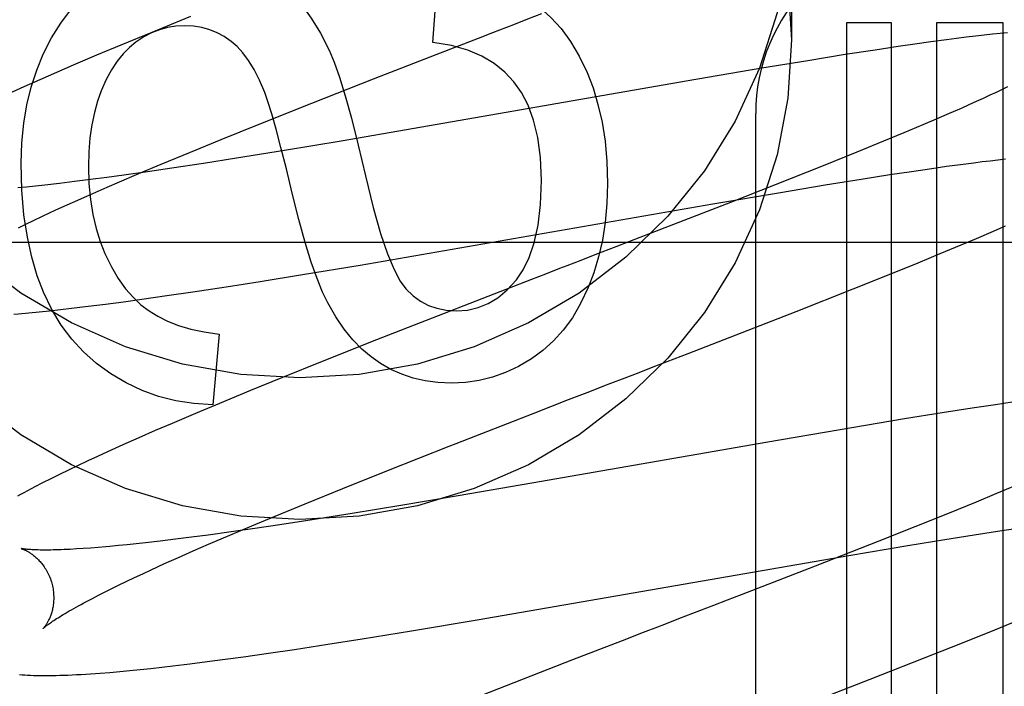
# Model space of a CAD drawing. Header units: inches. Extents: x 0 to 200, y 0 to 129.
# Tile 55 of 94: x 54.45 to 54.606, y 49.732 to 49.838. Entities that reach past the tile are written whole.
import ezdxf

# ---------------------------------------------------------------- set-up
doc = ezdxf.new("R2010")
doc.units = ezdxf.units.IN
doc.header["$LTSCALE"] = 11
doc.header["$MEASUREMENT"] = 0
doc.linetypes.add('HIDDEN', pattern=[0.2, 0.1, -0.1])
doc.layers.add('DEFAULT_2', color=8, linetype='HIDDEN')

msp = doc.modelspace()

# ---------------------------------------------------------------- linework, layer by layer
at = {"layer": 'DEFAULT_2', "color": 8, "linetype": 'HIDDEN'}
for p, q in [((54.5720278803, 49.857408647), (54.5720278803, 49.83491664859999)), ((54.515096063, 49.8345114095), (54.51595554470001, 49.84593015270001)), ((54.4766472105, 49.83860295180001), (54.470517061, 49.8361066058)), ((54.5807253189, 49.8376312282), (54.5807253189, 49.6265836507)), ((54.5878677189, 49.8376312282), (54.5807253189, 49.8376312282)), ((54.5878677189, 49.6265836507), (54.5878677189, 49.8376312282)), ((54.59501011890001, 49.8376312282), (54.59501011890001, 49.5318376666)), ((54.60560851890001, 49.8376312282), (54.59501011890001, 49.8376312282)), ((54.60560851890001, 49.4783933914), (54.60560851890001, 49.8376312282)), ((54.470517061, 49.8361066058), (54.4655819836, 49.8340667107)), ((54.5223675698, 49.8352003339), (54.5246056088, 49.836066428)), ((54.6062998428, 49.836050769), (54.6051441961, 49.8359382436)), ((54.5156593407, 49.8325999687), (54.5223675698, 49.8352003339)), ((54.5941039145, 49.834591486), (54.5915556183, 49.8342333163)), ((54.5965807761, 49.8349260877), (54.5941039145, 49.834591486)), ((54.5981911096, 49.8351353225), (54.5965807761, 49.8349260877)), ((54.5997438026, 49.8353299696), (54.5981911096, 49.8351353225)), ((54.6012174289, 49.8355074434), (54.5997438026, 49.8353299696)), ((54.6026064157, 49.8356674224), (54.6012174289, 49.8355074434)), ((54.6039142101, 49.83581074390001), (54.6026064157, 49.8356674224)), ((54.6051441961, 49.8359382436), (54.6039142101, 49.83581074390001)), ((54.4655819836, 49.8340667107), (54.4617605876, 49.8324645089)), ((54.5852813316, 49.8333036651), (54.58054127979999, 49.8325664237)), ((54.5889201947, 49.8338502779), (54.5852813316, 49.8333036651)), ((54.5915556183, 49.8342333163), (54.5889201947, 49.8338502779)), ((54.4617605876, 49.8324645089), (54.458060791, 49.8308907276)), ((54.5056838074, 49.8287132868), (54.5156593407, 49.8325999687)), ((54.57459020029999, 49.8316092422), (54.56731813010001, 49.8304039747)), ((54.58054127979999, 49.8325664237), (54.57459020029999, 49.8316092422)), ((54.458060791, 49.8308907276), (54.4553705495, 49.8297300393)), ((54.56731813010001, 49.8304039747), (54.5552887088, 49.8283527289)), ((54.4527563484, 49.82858683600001), (54.4502188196, 49.82746052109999)), ((54.4553705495, 49.8297300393), (54.4527563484, 49.82858683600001)), ((54.4959314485, 49.8248770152), (54.5056838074, 49.8287132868)), ((54.5552887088, 49.8283527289), (54.5121203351, 49.82082605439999)), ((54.4502188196, 49.82746052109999), (54.447762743, 49.8263522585)), ((54.6054142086, 49.8270360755), (54.6044736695, 49.826585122)), ((54.6062961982, 49.8274665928), (54.6054142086, 49.8270360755)), ((54.6013110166, 49.8251167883), (54.60014702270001, 49.8245911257)), ((54.6024208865, 49.8256247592), (54.6013110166, 49.8251167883)), ((54.6034755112, 49.82611443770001), (54.6024208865, 49.8256247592)), ((54.6044736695, 49.826585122), (54.6034755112, 49.82611443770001)), ((54.487557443, 49.8215402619), (54.4959314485, 49.8248770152)), ((54.5989300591, 49.8240483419), (54.5970080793, 49.8232033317)), ((54.60014702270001, 49.8245911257), (54.5989300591, 49.8240483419)), ((54.56632788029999, 49.2184273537), (54.56632788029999, 49.82323122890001)), ((54.5949738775, 49.8223228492), (54.5928315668, 49.8214085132)), ((54.5970080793, 49.8232033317), (54.5949738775, 49.8223228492)), ((54.4815167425, 49.8190999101), (54.487557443, 49.8215402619)), ((54.5121203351, 49.82082605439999), (54.5005467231, 49.8188532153)), ((54.5928315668, 49.8214085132), (54.5898144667, 49.8201394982)), ((54.4766712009, 49.8171165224), (54.4815167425, 49.8190999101)), ((54.5898144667, 49.8201394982), (54.5866228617, 49.8188166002)), ((54.49155819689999, 49.8173597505), (54.4839698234, 49.8161358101)), ((54.5005467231, 49.8188532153), (54.49155819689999, 49.8173597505)), ((54.5866228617, 49.8188166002), (54.5824032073, 49.81709216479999)), ((54.4720198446, 49.81518589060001), (54.4766712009, 49.8171165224)), ((54.4839698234, 49.8161358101), (54.4787437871, 49.8153181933)), ((54.5824032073, 49.81709216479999), (54.5770288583, 49.8149273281)), ((54.6035491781, 49.8157399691), (54.60477571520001, 49.8158812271)), ((54.60477571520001, 49.8158812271), (54.605946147, 49.8160097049)), ((54.46845250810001, 49.81368377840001), (54.4720198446, 49.81518589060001)), ((54.47370497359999, 49.81455406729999), (54.4698229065, 49.8139847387)), ((54.4787437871, 49.8153181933), (54.47370497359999, 49.81455406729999)), ((54.5770288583, 49.8149273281), (54.56939583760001, 49.8118968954)), ((54.5910383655, 49.8140431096), (54.59429634, 49.8145188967)), ((54.59429634, 49.8145188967), (54.5966186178, 49.8148458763)), ((54.5966186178, 49.8148458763), (54.5988321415, 49.815146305)), ((54.5988321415, 49.815146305), (54.6009324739, 49.8154194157)), ((54.6009324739, 49.8154194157), (54.6022676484, 49.81558599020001)), ((54.6022676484, 49.81558599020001), (54.6035491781, 49.8157399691)), ((54.4607731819, 49.8127419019), (54.458259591, 49.8124232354)), ((54.4633832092, 49.8130862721), (54.4607731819, 49.8127419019)), ((54.4660852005, 49.8134554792), (54.4633832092, 49.8130862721)), ((54.4650334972, 49.8122232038), (54.46845250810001, 49.81368377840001)), ((54.4698229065, 49.8139847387), (54.4660852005, 49.8134554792)), ((54.5773444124, 49.81189188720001), (54.5830825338, 49.81281729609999)), ((54.5830825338, 49.81281729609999), (54.5876050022, 49.8135238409)), ((54.5876050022, 49.8135238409), (54.5910383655, 49.8140431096)), ((54.4506355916, 49.8115561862), (54.4492601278, 49.8114200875)), ((54.4520626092, 49.8117049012), (54.4506355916, 49.8115561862)), ((54.45353983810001, 49.8118661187), (54.4520626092, 49.8117049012)), ((54.45584696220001, 49.8121310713), (54.45353983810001, 49.8118661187)), ((54.458259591, 49.8124232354), (54.45584696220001, 49.8121310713)), ((54.4602059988, 49.8101181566), (54.4625728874, 49.8111571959)), ((54.4625728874, 49.8111571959), (54.4650334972, 49.8122232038)), ((54.56939583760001, 49.8118968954), (54.5623412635, 49.8091283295)), ((54.5702669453, 49.8107171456), (54.5773444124, 49.81189188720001)), ((54.4579371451, 49.80910770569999), (54.4602059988, 49.8101181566)), ((54.5595522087, 49.80889101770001), (54.5702669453, 49.8107171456)), ((54.45438514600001, 49.8074917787), (54.4557706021, 49.8081275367)), ((54.4557706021, 49.8081275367), (54.4579371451, 49.80910770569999)), ((54.503596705, 49.79918331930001), (54.5595522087, 49.80889101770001)), ((54.5623412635, 49.8091283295), (54.5496114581, 49.8041791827)), ((54.4517611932, 49.8062652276), (54.4530482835, 49.8068708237)), ((54.4530482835, 49.8068708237), (54.45438514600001, 49.8074917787)), ((54.4493411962, 49.8051025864), (54.4505250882, 49.805675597)), ((54.4505250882, 49.805675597), (54.4517611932, 49.8062652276)), ((54.6037173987, 49.8044172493), (54.6059860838, 49.8054058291)), ((54.5496114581, 49.8041791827), (54.546332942, 49.8029100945)), ((54.5989501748, 49.8023868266), (54.601371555, 49.8034110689)), ((54.601371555, 49.8034110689), (54.6037173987, 49.8044172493)), ((54.41652788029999, 49.8028312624), (54.91652788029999, 49.8028312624)), ((54.5955873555, 49.8009844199), (54.5989501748, 49.8023868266)), ((54.5430257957, 49.8016310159), (54.54080755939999, 49.8007734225)), ((54.5920845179, 49.7995440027), (54.5955873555, 49.8009844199)), ((54.4944303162, 49.7976616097), (54.503596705, 49.79918331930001)), ((54.5875189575, 49.79769151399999), (54.5920845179, 49.7995440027)), ((54.48773656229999, 49.7965811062), (54.4944303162, 49.7976616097)), ((54.5329819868, 49.797747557), (54.53073452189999, 49.7968777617)), ((54.5817863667, 49.7953965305), (54.5875189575, 49.79769151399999)), ((54.4770243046, 49.7949252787), (54.4823041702, 49.79572847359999)), ((54.4823041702, 49.79572847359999), (54.48773656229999, 49.7965811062)), ((54.53073452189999, 49.7968777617), (54.51501520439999, 49.79076715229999)), ((54.4689370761, 49.7937565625), (54.472922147, 49.79432199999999)), ((54.472922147, 49.79432199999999), (54.4770243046, 49.7949252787)), ((54.5727301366, 49.7918212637), (54.5817863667, 49.7953965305)), ((54.4560109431, 49.7921137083), (54.4577544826, 49.7923137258)), ((54.4577544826, 49.7923137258), (54.4604359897, 49.7926363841)), ((54.4604359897, 49.7926363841), (54.4631953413, 49.7929851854)), ((54.4631953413, 49.7929851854), (54.4660297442, 49.7933589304)), ((54.4660297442, 49.7933589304), (54.4689370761, 49.7937565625)), ((54.4509869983, 49.7915891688), (54.4526250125, 49.7917508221)), ((54.4526250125, 49.7917508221), (54.4543011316, 49.7919259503)), ((54.4543011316, 49.7919259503), (54.4560109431, 49.7921137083)), ((54.51501520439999, 49.79076715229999), (54.5061700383, 49.787293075)), ((54.5555984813, 49.7851542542), (54.5727301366, 49.7918212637)), ((54.48120793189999, 49.7882221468), (54.4802256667, 49.7769875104)), ((54.5061700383, 49.787293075), (54.4975374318, 49.7838627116)), ((54.5533913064, 49.7843000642), (54.5555984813, 49.7851542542)), ((54.4975374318, 49.7838627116), (54.49125436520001, 49.78133263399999)), ((54.49125436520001, 49.78133263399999), (54.4861712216, 49.7792593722)), ((54.5433568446, 49.780420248), (54.5455973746, 49.7812864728)), ((54.4861712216, 49.7792593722), (54.4812470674, 49.7772231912)), ((54.5366206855, 49.77781377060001), (54.539990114, 49.77911808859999)), ((54.4812470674, 49.7772231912), (54.477434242, 49.7756238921)), ((54.5310125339, 49.7756388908), (54.5366206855, 49.77781377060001)), ((54.60436417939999, 49.77700786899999), (54.6007034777, 49.7764561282)), ((54.607011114, 49.7773941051), (54.60436417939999, 49.77700786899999)), ((54.477434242, 49.7756238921), (54.4737435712, 49.7740532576)), ((54.5188114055, 49.7708788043), (54.5310125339, 49.7756388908)), ((54.59593168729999, 49.7757118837), (54.58994475, 49.774746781)), ((54.6007034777, 49.7764561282), (54.59593168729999, 49.7757118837)), ((54.4737435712, 49.7740532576), (54.4710588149, 49.7728943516)), ((54.58994475, 49.774746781), (54.58156052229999, 49.7733522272)), ((54.4710588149, 49.7728943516), (54.4684483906, 49.77175217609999)), ((54.58156052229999, 49.7733522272), (54.5682775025, 49.7710768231)), ((54.46591961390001, 49.7706290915), (54.4634779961, 49.7695267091)), ((54.4684483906, 49.77175217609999), (54.46591961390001, 49.7706290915)), ((54.5682775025, 49.7710768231), (54.5308077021, 49.76453503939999)), ((54.4634779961, 49.7695267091), (54.46189463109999, 49.7688009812)), ((54.4588148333, 49.7673605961), (54.4573197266, 49.7666453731)), ((54.4603414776, 49.7680797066), (54.4588148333, 49.7673605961)), ((54.46189463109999, 49.7688009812), (54.4603414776, 49.7680797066)), ((54.45587119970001, 49.7659407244), (54.4544850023, 49.76525413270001)), ((54.4573197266, 49.7666453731), (54.45587119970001, 49.7659407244)), ((54.5008095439, 49.7637274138), (54.5080514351, 49.76662891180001)), ((54.4531732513, 49.7645918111), (54.4519401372, 49.763956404)), ((54.4544850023, 49.76525413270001), (54.4531732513, 49.7645918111)), ((54.5308077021, 49.76453503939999), (54.5191269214, 49.7625331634)), ((54.4948464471, 49.7613045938), (54.5008095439, 49.7637274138)), ((54.6045286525, 49.7629000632), (54.60128708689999, 49.76156256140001)), ((54.6075999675, 49.76418507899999), (54.6045286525, 49.7629000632)), ((54.4900789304, 49.75933985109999), (54.4948464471, 49.7613045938)), ((54.5191269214, 49.7625331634), (54.51002217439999, 49.7610083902)), ((54.60128708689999, 49.76156256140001), (54.5970107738, 49.75982168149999)), ((54.5023110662, 49.7597516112), (54.4959410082, 49.7587447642)), ((54.51002217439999, 49.7610083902), (54.5023110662, 49.7597516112)), ((54.5970107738, 49.75982168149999), (54.5915775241, 49.7576399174)), ((54.4864125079, 49.75780844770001), (54.4900789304, 49.75933985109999)), ((54.49083191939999, 49.757962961), (54.48689044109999, 49.7573787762)), ((54.4959410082, 49.7587447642), (54.49083191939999, 49.757962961)), ((54.4830906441, 49.7568341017), (54.4794436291, 49.7563314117)), ((54.4828888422, 49.7563166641), (54.4864125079, 49.75780844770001)), ((54.48689044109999, 49.7573787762), (54.4830906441, 49.7568341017)), ((54.5915775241, 49.7576399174), (54.5858492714, 49.7553671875)), ((54.60098806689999, 49.7563593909), (54.6053956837, 49.757037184)), ((54.6053956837, 49.757037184), (54.6087302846, 49.7575318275)), ((54.4680394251, 49.7549336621), (54.4666010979, 49.75478284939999)), ((54.4695281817, 49.75509705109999), (54.4680394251, 49.7549336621)), ((54.4718529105, 49.7553653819), (54.4695281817, 49.75509705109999)), ((54.4742833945, 49.75566104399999), (54.4718529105, 49.7553653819)), ((54.47681518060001, 49.7559833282), (54.4742833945, 49.75566104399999)), ((54.4794436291, 49.7563314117), (54.47681518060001, 49.7559833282)), ((54.4770982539, 49.75381232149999), (54.4795187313, 49.7548681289)), ((54.4795187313, 49.7548681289), (54.4828888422, 49.7563166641)), ((54.5858492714, 49.7553671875), (54.5757459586, 49.75140582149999)), ((54.5904515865, 49.7546590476), (54.5963334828, 49.75562005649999)), ((54.5963334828, 49.75562005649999), (54.60098806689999, 49.7563593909)), ((54.4596511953, 49.7541814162), (54.45857365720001, 49.75411335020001)), ((54.460788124, 49.7542620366), (54.4596511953, 49.7541814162)), ((54.4619830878, 49.754355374), (54.460788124, 49.7542620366)), ((54.4632345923, 49.7544615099), (54.4619830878, 49.754355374)), ((54.4666010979, 49.75478284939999), (54.4652145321, 49.7546447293)), ((54.474774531, 49.75278455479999), (54.4770982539, 49.75381232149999)), ((54.5810990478, 49.7530866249), (54.5904515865, 49.7546590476)), ((54.4704344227, 49.7508198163), (54.4725518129, 49.7517864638)), ((54.4725518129, 49.7517864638), (54.474774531, 49.75278455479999)), ((54.52211674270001, 49.7428528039), (54.5810990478, 49.7530866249)), ((54.4677824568, 49.7495831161), (54.4690834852, 49.7501937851)), ((54.4690834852, 49.7501937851), (54.4704344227, 49.7508198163)), ((54.5757459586, 49.75140582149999), (54.5640104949, 49.7468491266)), ((54.4653350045, 49.7484103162), (54.4665325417, 49.7489884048)), ((54.4665325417, 49.7489884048), (54.4677824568, 49.7495831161)), ((54.4620675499, 49.7467823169), (54.4631014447, 49.7473065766)), ((54.4631014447, 49.7473065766), (54.46419097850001, 49.7478494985)), ((54.46419097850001, 49.7478494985), (54.4653350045, 49.7484103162)), ((54.46017259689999, 49.7457939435), (54.4610908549, 49.74627777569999)), ((54.4610908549, 49.74627777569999), (54.4620675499, 49.7467823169)), ((54.5640104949, 49.7468491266), (54.5618245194, 49.7460031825)), ((54.5117431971, 49.741120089), (54.52211674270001, 49.7428528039)), ((54.6042874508, 49.7412949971), (54.608792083, 49.7431280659)), ((54.50390400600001, 49.7398499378), (54.5117431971, 49.741120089)), ((54.5484977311, 49.740849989), (54.5451327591, 49.7395473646)), ((54.5986268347, 49.7390234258), (54.6042874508, 49.7412949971)), ((54.4984607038, 49.738993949), (54.50390400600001, 49.7398499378)), ((54.5451327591, 49.7395473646), (54.5372761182, 49.7364985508)), ((54.4890557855, 49.7375804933), (54.4931684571, 49.7381869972)), ((54.4931684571, 49.7381869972), (54.4984607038, 49.738993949)), ((54.5947105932, 49.7374680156), (54.5986268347, 49.7390234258)), ((54.4765313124, 49.7358829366), (54.47929946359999, 49.73623461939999)), ((54.47929946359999, 49.73623461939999), (54.48214330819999, 49.7366112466)), ((54.48214330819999, 49.7366112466), (54.48505967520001, 49.7370116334)), ((54.48505967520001, 49.7370116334), (54.4890557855, 49.7375804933)), ((54.5372761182, 49.7364985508), (54.5228458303, 49.7308511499)), ((54.58449046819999, 49.7334530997), (54.5947105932, 49.7374680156)), ((54.4638749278, 49.7345380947), (54.4654418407, 49.7346738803)), ((54.4654418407, 49.7346738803), (54.4670477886, 49.7348239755)), ((54.4670477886, 49.7348239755), (54.4686943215, 49.734988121)), ((54.4686943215, 49.734988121), (54.4703762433, 49.7351654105)), ((54.4703762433, 49.7351654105), (54.4720918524, 49.735355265)), ((54.4720918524, 49.735355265), (54.4738415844, 49.7355573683)), ((54.4738415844, 49.7355573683), (54.4765313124, 49.7358829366)), ((54.5726918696, 49.7288675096), (54.58449046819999, 49.7334530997))]:
    msp.add_line(p, q, dxfattribs=at)
for points in [[(54.4423084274, 49.8919142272), (54.44971883, 49.8975901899), (54.4577823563, 49.9023423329), (54.4663686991, 49.9061219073), (54.4753627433, 49.9088519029), (54.4846260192, 49.9105154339), (54.4940278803, 49.9110646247), (54.50342974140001, 49.9105154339), (54.5126930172, 49.9088519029), (54.5216870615, 49.9061219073), (54.5302734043, 49.9023423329), (54.5383369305, 49.8975901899), (54.5457473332, 49.8919142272), (54.5524117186, 49.88541611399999), (54.5582155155, 49.8781736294), (54.56309345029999, 49.8703071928), (54.5669533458, 49.86191909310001), (54.569761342, 49.8531415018), (54.5714447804, 49.8441614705), (54.5720278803, 49.83491664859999)], [(54.5720278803, 49.857408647), (54.5714447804, 49.8481638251), (54.569761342, 49.8391837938), (54.5669533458, 49.8304062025), (54.56309345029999, 49.82201810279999), (54.5582155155, 49.8141516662), (54.5524117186, 49.8069091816), (54.5457473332, 49.8004110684), (54.5383369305, 49.7947351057), (54.5302734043, 49.7899829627), (54.5216870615, 49.7862033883), (54.5126930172, 49.7834733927), (54.50342974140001, 49.7818098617), (54.4940278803, 49.7812606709), (54.4846260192, 49.7818098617), (54.4753627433, 49.7834733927), (54.4663686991, 49.7862033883), (54.4577823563, 49.7899829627), (54.44971883, 49.7947351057), (54.4423084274, 49.8004110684)], [(54.4533003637, 49.8326581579), (54.4546158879, 49.83525599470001), (54.4560586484, 49.8375862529), (54.4576242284, 49.8396323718), (54.4593258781, 49.8414440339), (54.4611768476, 49.8430709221), (54.46317272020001, 49.8444964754)], [(54.48948150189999, 49.8448654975), (54.4911344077, 49.8436389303), (54.4927421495, 49.8421446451), (54.4943090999, 49.8403970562), (54.4958221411, 49.8383529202), (54.4972681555, 49.8359689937), (54.4986515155, 49.8332596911)], [(54.53012285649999, 49.8414885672), (54.5320436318, 49.8400941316), (54.5338238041, 49.8384906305), (54.5354600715, 49.8366945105), (54.5369623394, 49.83465643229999), (54.5383405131, 49.8323270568), (54.5395912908, 49.8297228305)], [(54.5279594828, 49.8373635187), (54.5301911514, 49.8382262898), (54.5324177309, 49.8390870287)], [(54.4757440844, 49.8371512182), (54.4743491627, 49.8370773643), (54.4730057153, 49.8368655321), (54.4717223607, 49.8365198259), (54.4704732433, 49.8360279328), (54.4692325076, 49.8353775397), (54.4680087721, 49.834572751)], [(54.4830962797, 49.83467636), (54.4820154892, 49.8354268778), (54.4808853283, 49.8360412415), (54.4797137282, 49.8365185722), (54.4784768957, 49.8368615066), (54.4771510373, 49.8370726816), (54.4757440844, 49.8371512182)], [(54.5246056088, 49.836066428), (54.5268421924, 49.83693149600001), (54.5279594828, 49.8373635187)], [(54.5720278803, 49.83491664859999), (54.5714447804, 49.8256718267), (54.569761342, 49.8166917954), (54.5669533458, 49.8079142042), (54.56309345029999, 49.79952610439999), (54.5582155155, 49.7916596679), (54.5524117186, 49.7844171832), (54.5457473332, 49.7779190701), (54.5383369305, 49.77224310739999), (54.5302734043, 49.7674909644), (54.5216870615, 49.76371139), (54.5126930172, 49.7609813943), (54.50342974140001, 49.7593178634), (54.4940278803, 49.7587686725), (54.4846260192, 49.7593178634), (54.4753627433, 49.7609813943), (54.4663686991, 49.76371139), (54.4577823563, 49.7674909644), (54.44971883, 49.77224310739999), (54.4423084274, 49.7779190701)], [(54.4680087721, 49.834572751), (54.4669636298, 49.83372476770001), (54.4659656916, 49.83270906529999), (54.465011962, 49.8315341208), (54.4641114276, 49.8301745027), (54.46327307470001, 49.8286047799), (54.4624939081, 49.8268334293)], [(54.4884283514, 49.8265826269), (54.4876061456, 49.8285072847), (54.4867544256, 49.8301919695), (54.4858704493, 49.8316275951), (54.4849624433, 49.8328414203), (54.4840386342, 49.833860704), (54.4830962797, 49.83467636)], [(54.5279699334, 49.8282343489), (54.5265177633, 49.8297960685), (54.5248147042, 49.8311575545), (54.52288560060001, 49.8323244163), (54.5206559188, 49.8332798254), (54.5180511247, 49.8340069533), (54.515096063, 49.8345114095)], [(54.4986515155, 49.8332596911), (54.49943224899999, 49.8313946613), (54.5002811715, 49.82897406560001), (54.5011948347, 49.8260231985), (54.50218358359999, 49.82246617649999), (54.5032577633, 49.8182271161), (54.50441392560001, 49.8133313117)], [(54.4497754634, 49.81535717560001), (54.4498907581, 49.8185969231), (54.4501989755, 49.8216849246), (54.4507039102, 49.8246125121), (54.4513941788, 49.8274056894), (54.45225839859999, 49.8300904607), (54.4533003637, 49.8326581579)], [(54.5395912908, 49.8297228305), (54.5405228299, 49.8272995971), (54.5413071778, 49.8246796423), (54.5419523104, 49.8218710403), (54.54243430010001, 49.8188495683), (54.54272921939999, 49.8155910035), (54.5428450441, 49.81210342)], [(54.4624939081, 49.8268334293), (54.46190378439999, 49.82516828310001), (54.4614093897, 49.8233723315), (54.4610064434, 49.8214503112), (54.4607077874, 49.8193880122), (54.4605262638, 49.817171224), (54.4604575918, 49.81480468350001)], [(54.5323470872, 49.8125946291), (54.5321768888, 49.8162301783), (54.5317654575, 49.8194330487), (54.5310963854, 49.8221834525), (54.5302188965, 49.8245407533), (54.5291822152, 49.8265643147), (54.5279699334, 49.8282343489)], [(54.49280401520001, 49.8105670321), (54.4918660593, 49.814436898), (54.4910110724, 49.8178262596), (54.4902385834, 49.8207348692), (54.4895500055, 49.82316347), (54.4889467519, 49.82511280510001), (54.4884283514, 49.8265826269)], [(54.4533361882, 49.79485240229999), (54.4523307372, 49.7974764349), (54.4514785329, 49.8004043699), (54.4507687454, 49.8036235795), (54.4502338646, 49.8071719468), (54.44990638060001, 49.8110873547), (54.4497754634, 49.81535717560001)], [(54.4604575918, 49.81480468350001), (54.46054629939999, 49.8120964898), (54.4607801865, 49.80955693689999), (54.4611643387, 49.8071921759), (54.4616834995, 49.8049837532), (54.4623224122, 49.80291321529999), (54.46308616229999, 49.8009867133)], [(54.50441392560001, 49.8133313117), (54.5056466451, 49.8083324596), (54.5068131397, 49.8041887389), (54.50791166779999, 49.8009485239), (54.50894745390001, 49.7984666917), (54.5099257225, 49.7965981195), (54.51084473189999, 49.7953911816)], [(54.5283566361, 49.7968169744), (54.52945866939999, 49.7983936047), (54.5304023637, 49.8003650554), (54.5312031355, 49.80270660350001), (54.5318147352, 49.805492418), (54.5321909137, 49.8087966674), (54.5323470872, 49.8125946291)], [(54.5428450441, 49.81210342), (54.5427387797, 49.8089253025), (54.5424632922, 49.8059262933), (54.5420128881, 49.80311425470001), (54.541404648, 49.8004655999), (54.5406556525, 49.79795674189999), (54.5397602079, 49.79559554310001)], [(54.4984256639, 49.7931771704), (54.4976012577, 49.7948879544), (54.4967319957, 49.79705213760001), (54.4958180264, 49.79964945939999), (54.4948589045, 49.8027407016), (54.4938541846, 49.80638664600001), (54.49280401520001, 49.8105670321)], [(54.546332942, 49.8029100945), (54.5441310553, 49.8020584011), (54.5430257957, 49.8016310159)], [(54.46308616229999, 49.8009867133), (54.464116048, 49.7988767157), (54.4652036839, 49.7970181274), (54.4663513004, 49.7954229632), (54.4675522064, 49.7940551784), (54.4687997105, 49.79287872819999), (54.47009604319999, 49.7919056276)], [(54.54080755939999, 49.8007734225), (54.53858025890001, 49.7999124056), (54.5363453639, 49.79904837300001)], [(54.5363453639, 49.79904837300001), (54.535225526, 49.7986153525), (54.5329819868, 49.797747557)], [(54.5188409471, 49.7919056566), (54.5206265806, 49.7920385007), (54.5223173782, 49.7924291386), (54.523899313, 49.7930621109), (54.5254144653, 49.7939837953), (54.52690491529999, 49.7952405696), (54.5283566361, 49.7968169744)], [(54.5397602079, 49.79559554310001), (54.5385601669, 49.793070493), (54.5372426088, 49.7908202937), (54.5358104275, 49.7888621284), (54.5342549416, 49.7871444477), (54.5325674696, 49.7856157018), (54.5307509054, 49.7842930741)], [(54.4640182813, 49.7818987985), (54.4617329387, 49.7835588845), (54.4596596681, 49.78540052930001), (54.4578079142, 49.78740687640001), (54.4561493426, 49.7896284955), (54.45465561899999, 49.7921159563), (54.4533361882, 49.79485240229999)], [(54.51084473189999, 49.7953911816), (54.5119643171, 49.79431468), (54.51315296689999, 49.7934420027), (54.5143955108, 49.7927783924), (54.5157374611, 49.7923081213), (54.5172243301, 49.79201546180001), (54.5188409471, 49.7919056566)], [(54.5068082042, 49.7835563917), (54.5053212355, 49.784584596), (54.503864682, 49.78583407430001), (54.5024333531, 49.787296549), (54.50104282, 49.788996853), (54.4997086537, 49.79095981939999), (54.4984256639, 49.7931771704)], [(54.44860781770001, 49.7913733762), (54.4493913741, 49.7914417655), (54.4509869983, 49.7915891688)], [(54.47009604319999, 49.7919056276), (54.4714732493, 49.79104813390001), (54.473031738, 49.79028195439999), (54.47476342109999, 49.7896013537), (54.4766925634, 49.7890235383), (54.4788434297, 49.78856571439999), (54.48120793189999, 49.7882221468)], [(54.5180428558, 49.7804254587), (54.5159024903, 49.7805268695), (54.5138817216, 49.78079697), (54.51199220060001, 49.7812362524), (54.5101989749, 49.7818432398), (54.5084670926, 49.7826164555), (54.5068082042, 49.7835563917)], [(54.5307509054, 49.7842930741), (54.5286966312, 49.7830840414), (54.5266294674, 49.7821071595), (54.5245612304, 49.7813684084), (54.5224564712, 49.7808498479), (54.5202797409, 49.780533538), (54.5180428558, 49.7804254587)], [(54.5455973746, 49.7812864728), (54.5478330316, 49.7821507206), (54.55006235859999, 49.7830125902)], [(54.55006235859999, 49.7830125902), (54.5511741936, 49.7834425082), (54.5533913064, 49.7843000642)], [(54.4802256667, 49.7769875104), (54.4771927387, 49.7771922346), (54.4743083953, 49.7776412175), (54.471587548, 49.77833326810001), (54.468985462, 49.77927196), (54.4664574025, 49.78046086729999), (54.4640182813, 49.7818987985)], [(54.539990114, 49.77911808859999), (54.5422352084, 49.7799865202), (54.5433568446, 49.780420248)], [(54.5080514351, 49.76662891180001), (54.5177178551, 49.7704495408), (54.5188114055, 49.7708788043)], [(54.4519401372, 49.763956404), (54.4513524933, 49.7636487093), (54.4507836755, 49.7633475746), (54.4502333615, 49.76305292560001), (54.44970123, 49.7627646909), (54.4491868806, 49.7624827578)], [(54.4497936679, 49.7541808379), (54.4497856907, 49.7541825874), (54.4497742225, 49.7541852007), (54.4497715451, 49.7541858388), (54.44977730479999, 49.7541843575), (54.4497911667, 49.7541806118), (54.44981278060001, 49.7541744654), (54.4498417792, 49.75416579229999), (54.4498779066, 49.7541544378), (54.4499209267, 49.7541402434), (54.4499704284, 49.7541231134), (54.4500260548, 49.7541029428), (54.4500874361, 49.7540796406), (54.4501542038, 49.7540531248), (54.4502260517, 49.7540232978), (54.4503026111, 49.7539900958), (54.45038375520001, 49.7539533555), (54.45046932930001, 49.7539129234), (54.4505590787, 49.7538686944), (54.45065279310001, 49.7538205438), (54.4507502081, 49.7537683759), (54.4508510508, 49.75371210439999), (54.45095515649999, 49.7536515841), (54.451062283, 49.7535867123), (54.4511723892, 49.75351726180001), (54.45128542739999, 49.7534429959), (54.45140114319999, 49.7533638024), (54.4515193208, 49.7532795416), (54.4516397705, 49.7531900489), (54.451762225, 49.7530952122), (54.4518866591, 49.75299471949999), (54.4520130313, 49.7528882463), (54.4521410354, 49.7527756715), (54.45227044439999, 49.7526567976), (54.452400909, 49.7525315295), (54.4525320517, 49.7523998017), (54.4526636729, 49.75226136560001), (54.4527955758, 49.7521159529), (54.45292728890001, 49.7519635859), (54.4530584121, 49.7518042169), (54.4531884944, 49.7516378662), (54.4533171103, 49.7514645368), (54.4534437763, 49.751284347), (54.453568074, 49.7510973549), (54.4536894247, 49.7509038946), (54.4538072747, 49.7507043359), (54.453921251, 49.7504988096), (54.4540310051, 49.75028745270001), (54.454136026, 49.7500707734), (54.45423585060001, 49.7498492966), (54.4543301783, 49.7496232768), (54.4544187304, 49.7493929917), (54.4545011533, 49.7491590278), (54.4545771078, 49.7489220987), (54.4546374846, 49.7487149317)], [(54.45857365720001, 49.75411335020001), (54.4575569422, 49.7540575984), (54.45707180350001, 49.7540342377), (54.45660229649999, 49.7540138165), (54.4561485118, 49.7539962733), (54.45571053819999, 49.7539815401), (54.4552884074, 49.7539695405), (54.454882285, 49.7539601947), (54.4544922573, 49.7539534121), (54.4541184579, 49.7539490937), (54.4537610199, 49.7539471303), (54.45341987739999, 49.75394740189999), (54.4530950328, 49.7539497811), (54.4527863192, 49.7539541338), (54.45249351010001, 49.7539603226), (54.4522167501, 49.7539681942), (54.4519558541, 49.7539775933), (54.4517114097, 49.7539883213), (54.4514837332, 49.7540001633), (54.45127294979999, 49.7540128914), (54.4510794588, 49.7540262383), (54.4509022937, 49.75404001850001), (54.4507409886, 49.75405401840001), (54.45059451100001, 49.754068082), (54.45046201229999, 49.7540820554), (54.4503428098, 49.7540957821), (54.4502361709, 49.754109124), (54.4501416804, 49.7541219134), (54.4500588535, 49.75413399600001), (54.4499872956, 49.75414520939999), (54.4499265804, 49.7541553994), (54.4498763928, 49.75416439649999), (54.449836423, 49.7541720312), (54.44980629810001, 49.7541781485), (54.4497936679, 49.7541808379)], [(54.4652145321, 49.7546447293), (54.4638810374, 49.7545193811), (54.4632345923, 49.7544615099)], [(54.45463749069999, 49.74871490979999), (54.4546934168, 49.7485035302), (54.45475059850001, 49.7482613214), (54.4548007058, 49.74801831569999), (54.4548436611, 49.7477752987), (54.4548794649, 49.74753295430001), (54.4549082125, 49.7472916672), (54.45493003, 49.7470518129), (54.4549450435, 49.7468140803), (54.45495342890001, 49.74657916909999), (54.4549554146, 49.7463473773), (54.45495125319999, 49.7461190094), (54.4549412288, 49.7458946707), (54.4549256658, 49.7456749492), (54.45490489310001, 49.7454601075), (54.454879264, 49.7452504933), (54.4548491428, 49.7450463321), (54.4548149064, 49.7448478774), (54.454776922, 49.74465528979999), (54.4547355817, 49.7444688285), (54.4546911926, 49.7442883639), (54.4546440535, 49.7441137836), (54.4545945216, 49.7439452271), (54.4545429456, 49.7437827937), (54.4544896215, 49.7436264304), (54.4544348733, 49.7434761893), (54.4543789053, 49.7433318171), (54.4543219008, 49.7431930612), (54.4542641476, 49.7430599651), (54.4542058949, 49.7429324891), (54.4541473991, 49.7428106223), (54.45408893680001, 49.7426944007), (54.4540306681, 49.7425836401), (54.4539727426, 49.7424781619), (54.4539154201, 49.7423780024), (54.4538589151, 49.74228312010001), (54.45380350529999, 49.742193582), (54.4537494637, 49.7421094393), (54.4536970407, 49.74203070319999), (54.4536465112, 49.7419574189), (54.453598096, 49.7418895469), (54.4535519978, 49.7418270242), (54.4535085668, 49.7417699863), (54.4534681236, 49.7417185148), (54.4534310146, 49.7416727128), (54.4533976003, 49.7416326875), (54.4533682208, 49.74159851), (54.4533432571, 49.7415702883), (54.453323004, 49.7415480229), (54.4533077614, 49.741531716), (54.4532979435, 49.7415214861), (54.453293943, 49.7415174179)], [(54.4532962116, 49.74151964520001), (54.4533052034, 49.7415282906), (54.4533214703, 49.7415435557), (54.453345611, 49.74156566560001), (54.4533781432, 49.7415947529), (54.4534196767, 49.7416310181), (54.4534706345, 49.7416744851), (54.4535314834, 49.7417252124), (54.4536026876, 49.7417832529), (54.4536847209, 49.7418486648), (54.4537779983, 49.7419214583), (54.45388295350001, 49.74200166), (54.453999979, 49.7420892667), (54.45412945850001, 49.7421842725), (54.45427182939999, 49.7422867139), (54.4544275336, 49.74239663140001), (54.4545969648, 49.7425140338), (54.4547806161, 49.7426390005), (54.4549786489, 49.7427713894), (54.455191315, 49.7429111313), (54.4554187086, 49.7430580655), (54.45566092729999, 49.7432120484), (54.45591800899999, 49.743372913), (54.4561899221, 49.7435404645), (54.4564767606, 49.74371459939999), (54.4567785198, 49.7438951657), (54.45709531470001, 49.7440820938), (54.45742721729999, 49.744275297), (54.4577742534, 49.74447467), (54.4581364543, 49.7446801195), (54.4585137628, 49.74489151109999), (54.4589061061, 49.7451087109), (54.4593134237, 49.7453316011), (54.4597355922, 49.7455600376), (54.46017259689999, 49.7457939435)], [(54.5618245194, 49.7460031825), (54.5596260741, 49.7451528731), (54.5585226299, 49.7447262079)], [(54.5585226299, 49.7447262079), (54.55630820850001, 49.7438701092), (54.5551975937, 49.74344077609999), (54.554084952, 49.7430106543), (54.55185431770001, 49.7421482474)], [(54.55185431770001, 49.7421482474), (54.5507366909, 49.7417160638), (54.5484977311, 49.740849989)], [(54.4495299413, 49.7341731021), (54.4499461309, 49.7341443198), (54.450373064, 49.734118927), (54.4508112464, 49.73409693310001), (54.4512611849, 49.7340783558), (54.4517232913, 49.7340632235), (54.4521979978, 49.73405156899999), (54.45268570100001, 49.7340434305), (54.453186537, 49.7340388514), (54.453701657, 49.73403787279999), (54.45423143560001, 49.7340405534), (54.4547785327, 49.7340469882), (54.45534515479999, 49.7340573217), (54.455933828, 49.7340717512), (54.4565474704, 49.7340905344), (54.4571880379, 49.7341139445), (54.4578601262, 49.7341424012), (54.4585594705, 49.734175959), (54.4592848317, 49.734214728), (54.4600301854, 49.73425848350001), (54.4607898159, 49.7343068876), (54.4615587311, 49.7343595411), (54.46232846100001, 49.7344156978), (54.4638749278, 49.7345380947)]]:
    msp.add_lwpolyline(points, dxfattribs=at)
msp.add_arc((54.5951213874, 49.823237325), 0.0287935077, 89.99215061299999, 180.0121305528, dxfattribs=at)

doc.saveas('drawing.dxf')
